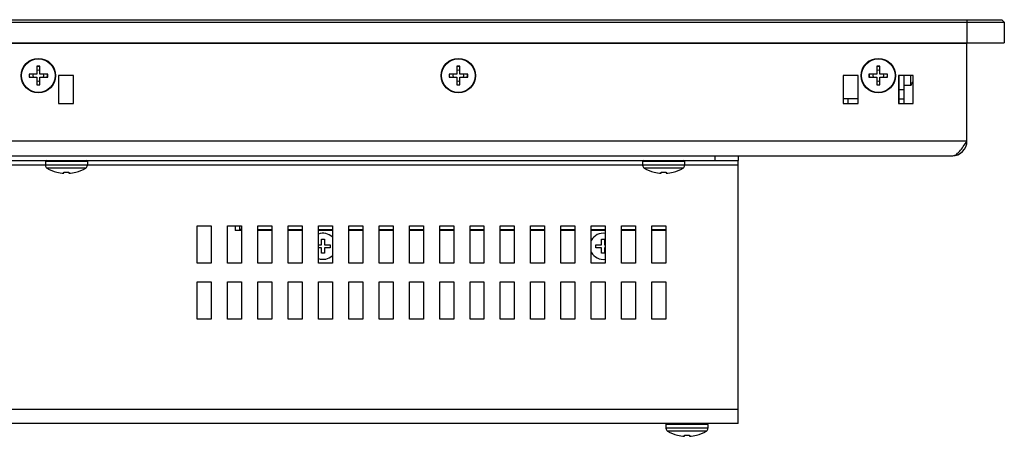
# Model space of a CAD drawing. Header units: millimetres. Extents: x 0 to 1427, y 0 to 1009.
# Tile 2 of 32: x 441 to 652, y 254 to 343. Entities that reach past the tile are written whole.
import ezdxf

# ---------------------------------------------------------------- set-up
doc = ezdxf.new("R2010")
doc.units = ezdxf.units.MM
doc.header["$LTSCALE"] = 65.395
for name, color, linetype in [('COVER-REAR_PPC15_V2-SHAPE', 7, 'CONTINUOUS'), ('FRONT_COVER_PPC17_AL-SHAPE', 7, 'CONTINUOUS'), ('HDR_SUPPORT-SHAPE', 7, 'CONTINUOUS'), ('ISO14582-M3X8-4_8-SHAPE', 7, 'CONTINUOUS'), ('ISO7045-M3X8-4_8-SHAPE', 7, 'CONTINUOUS'), ('LCD-M170ETN01_AUO-SHAPE', 7, 'CONTINUOUS'), ('LCD_BRK_PC17_2BAY-SHAPE', 7, 'CONTINUOUS'), ('REAR_CASE-PCVIEW17_2BAY-V-SHAPE', 7, 'CONTINUOUS'), ('SCREW_M4X8_MUSH_2-SHAPE', 7, 'CONTINUOUS'), ('SEALNG_GASKET-PC17-SHAPE', 7, 'CONTINUOUS')]:
    doc.layers.add(name, color=color, linetype=linetype)

msp = doc.modelspace()

# ---------------------------------------------------------------- linework, layer by layer
at = {"layer": 'COVER-REAR_PPC15_V2-SHAPE', "color": 7, "linetype": 'Continuous'}
for p, q in [((300.728, 313.153), (594.728, 313.153)), ((433.728, 314.153), (592.274, 314.153)), ((589.728, 314.153), (589.728, 313.153)), ((594.728, 314.153), (594.728, 313.153)), ((594.728, 256.753), (594.728, 313.153)), ((446.228, 312.153), (327.728, 312.153)), ((574.228, 312.153), (455.228, 312.153)), ((594.728, 312.153), (583.228, 312.153)), ((478.728, 299.153), (481.728, 299.153)), ((478.728, 291.153), (478.728, 299.153)), ((481.728, 299.153), (481.728, 291.153)), ((485.228, 299.153), (488.228, 299.153)), ((485.228, 291.153), (485.228, 299.153)), ((488.228, 299.153), (488.228, 291.153)), ((491.728, 299.153), (494.728, 299.153)), ((491.728, 291.153), (491.728, 299.153)), ((494.728, 299.153), (494.728, 291.153)), ((498.228, 299.153), (501.228, 299.153)), ((498.228, 291.153), (498.228, 299.153)), ((501.228, 299.153), (501.228, 291.153)), ((504.728, 299.153), (507.728, 299.153)), ((504.728, 291.153), (504.728, 299.153)), ((507.728, 299.153), (507.728, 291.153)), ((511.228, 299.153), (514.228, 299.153)), ((511.228, 291.153), (511.228, 299.153)), ((514.228, 299.153), (514.228, 291.153)), ((517.728, 299.153), (520.728, 299.153)), ((517.728, 291.153), (517.728, 299.153)), ((520.728, 299.153), (520.728, 291.153)), ((524.228, 299.153), (527.228, 299.153)), ((524.228, 291.153), (524.228, 299.153)), ((527.228, 299.153), (527.228, 291.153)), ((530.728, 299.153), (533.728, 299.153)), ((530.728, 291.153), (530.728, 299.153)), ((533.728, 299.153), (533.728, 291.153)), ((537.228, 299.153), (540.228, 299.153)), ((537.228, 291.153), (537.228, 299.153)), ((540.228, 299.153), (540.228, 291.153)), ((543.728, 299.153), (546.728, 299.153)), ((543.728, 291.153), (543.728, 299.153)), ((546.728, 299.153), (546.728, 291.153)), ((550.228, 299.153), (553.228, 299.153)), ((550.228, 291.153), (550.228, 299.153)), ((553.228, 299.153), (553.228, 291.153)), ((556.728, 299.153), (559.728, 299.153)), ((556.728, 291.153), (556.728, 299.153)), ((559.728, 299.153), (559.728, 291.153)), ((563.228, 299.153), (566.228, 299.153)), ((563.228, 291.153), (563.228, 299.153)), ((566.228, 299.153), (566.228, 291.153)), ((569.728, 299.153), (572.728, 299.153)), ((569.728, 291.153), (569.728, 299.153)), ((572.728, 299.153), (572.728, 291.153)), ((576.228, 299.153), (579.228, 299.153)), ((576.228, 291.153), (576.228, 299.153)), ((579.228, 299.153), (579.228, 291.153)), ((481.728, 291.153), (478.728, 291.153)), ((488.228, 291.153), (485.228, 291.153)), ((494.728, 291.153), (491.728, 291.153)), ((501.228, 291.153), (498.228, 291.153)), ((507.728, 291.153), (504.728, 291.153)), ((514.228, 291.153), (511.228, 291.153)), ((520.728, 291.153), (517.728, 291.153)), ((527.228, 291.153), (524.228, 291.153)), ((533.728, 291.153), (530.728, 291.153)), ((540.228, 291.153), (537.228, 291.153)), ((546.728, 291.153), (543.728, 291.153)), ((553.228, 291.153), (550.228, 291.153)), ((559.728, 291.153), (556.728, 291.153)), ((566.228, 291.153), (563.228, 291.153)), ((572.728, 291.153), (569.728, 291.153)), ((579.228, 291.153), (576.228, 291.153)), ((478.728, 287.153), (481.728, 287.153)), ((478.728, 279.153), (478.728, 287.153)), ((481.728, 287.153), (481.728, 279.153)), ((485.228, 287.153), (488.228, 287.153)), ((485.228, 279.153), (485.228, 287.153)), ((488.228, 287.153), (488.228, 279.153)), ((491.728, 287.153), (494.728, 287.153)), ((491.728, 279.153), (491.728, 287.153)), ((494.728, 287.153), (494.728, 279.153)), ((498.228, 287.153), (501.228, 287.153)), ((498.228, 279.153), (498.228, 287.153)), ((501.228, 287.153), (501.228, 279.153)), ((504.728, 287.153), (507.728, 287.153)), ((504.728, 279.153), (504.728, 287.153)), ((507.728, 287.153), (507.728, 279.153)), ((511.228, 287.153), (514.228, 287.153)), ((511.228, 279.153), (511.228, 287.153)), ((514.228, 287.153), (514.228, 279.153)), ((517.728, 287.153), (520.728, 287.153)), ((517.728, 279.153), (517.728, 287.153)), ((520.728, 287.153), (520.728, 279.153)), ((524.228, 287.153), (527.228, 287.153)), ((524.228, 279.153), (524.228, 287.153)), ((527.228, 287.153), (527.228, 279.153)), ((530.728, 287.153), (533.728, 287.153)), ((530.728, 279.153), (530.728, 287.153)), ((533.728, 287.153), (533.728, 279.153)), ((537.228, 287.153), (540.228, 287.153)), ((537.228, 279.153), (537.228, 287.153)), ((540.228, 287.153), (540.228, 279.153)), ((543.728, 287.153), (546.728, 287.153)), ((543.728, 279.153), (543.728, 287.153)), ((546.728, 287.153), (546.728, 279.153)), ((550.228, 287.153), (553.228, 287.153)), ((550.228, 279.153), (550.228, 287.153)), ((553.228, 287.153), (553.228, 279.153)), ((556.728, 287.153), (559.728, 287.153)), ((556.728, 279.153), (556.728, 287.153)), ((559.728, 287.153), (559.728, 279.153)), ((563.228, 287.153), (566.228, 287.153)), ((563.228, 279.153), (563.228, 287.153)), ((566.228, 287.153), (566.228, 279.153)), ((569.728, 287.153), (572.728, 287.153)), ((569.728, 279.153), (569.728, 287.153)), ((572.728, 287.153), (572.728, 279.153)), ((576.228, 287.153), (579.228, 287.153)), ((576.228, 279.153), (576.228, 287.153)), ((579.228, 287.153), (579.228, 279.153)), ((481.728, 279.153), (478.728, 279.153)), ((488.228, 279.153), (485.228, 279.153)), ((494.728, 279.153), (491.728, 279.153)), ((501.228, 279.153), (498.228, 279.153)), ((507.728, 279.153), (504.728, 279.153)), ((514.228, 279.153), (511.228, 279.153)), ((520.728, 279.153), (517.728, 279.153)), ((527.228, 279.153), (524.228, 279.153)), ((533.728, 279.153), (530.728, 279.153)), ((540.228, 279.153), (537.228, 279.153)), ((546.728, 279.153), (543.728, 279.153)), ((553.228, 279.153), (550.228, 279.153)), ((559.728, 279.153), (556.728, 279.153)), ((566.228, 279.153), (563.228, 279.153)), ((572.728, 279.153), (569.728, 279.153)), ((579.228, 279.153), (576.228, 279.153)), ((594.728, 259.753), (300.728, 259.753)), ((594.728, 256.753), (300.728, 256.753))]:
    msp.add_line(p, q, dxfattribs=at)
at = {"layer": 'FRONT_COVER_PPC17_AL-SHAPE', "color": 7, "linetype": 'Continuous'}
for p, q in [((237.728, 342.853), (651.728, 342.853)), ((238.228, 343.353), (651.228, 343.353)), ((643.728, 343.353), (643.728, 338.353)), ((651.228, 343.353), (651.728, 342.853)), ((651.728, 342.853), (651.728, 338.353)), ((237.728, 338.353), (651.728, 338.353))]:
    msp.add_line(p, q, dxfattribs=at)
at = {"layer": 'HDR_SUPPORT-SHAPE', "color": 7, "linetype": 'Continuous'}
for p, q in [((486.928, 299.153), (486.928, 298.153)), ((488.228, 298.153), (486.928, 298.153)), ((487.928, 298.153), (487.928, 299.153)), ((488.228, 298.353), (487.928, 298.353)), ((491.728, 298.353), (494.728, 298.353)), ((494.728, 298.153), (491.728, 298.153)), ((498.228, 298.353), (501.228, 298.353)), ((501.228, 298.153), (498.228, 298.153)), ((504.728, 298.353), (507.728, 298.353)), ((507.728, 298.153), (504.728, 298.153)), ((511.228, 298.353), (514.228, 298.353)), ((514.228, 298.153), (511.228, 298.153)), ((517.728, 298.353), (520.728, 298.353)), ((520.728, 298.153), (517.728, 298.153)), ((524.228, 298.353), (527.228, 298.353)), ((527.228, 298.153), (524.228, 298.153)), ((530.728, 298.353), (533.728, 298.353)), ((533.728, 298.153), (530.728, 298.153)), ((537.228, 298.353), (540.228, 298.353)), ((540.228, 298.153), (537.228, 298.153)), ((543.728, 298.353), (546.728, 298.353)), ((546.728, 298.153), (543.728, 298.153)), ((550.228, 298.353), (553.228, 298.353)), ((553.228, 298.153), (550.228, 298.153)), ((556.728, 298.353), (559.728, 298.353)), ((559.728, 298.153), (556.728, 298.153)), ((563.228, 298.353), (566.228, 298.353)), ((566.228, 298.153), (563.228, 298.153)), ((569.728, 298.353), (572.728, 298.353)), ((572.728, 298.153), (569.728, 298.153)), ((576.228, 298.353), (579.228, 298.353)), ((579.228, 298.153), (576.228, 298.153))]:
    msp.add_line(p, q, dxfattribs=at)
at = {"layer": 'ISO14582-M3X8-4_8-SHAPE', "color": 7, "linetype": 'Continuous'}
for p, q in [((442.728, 331.653), (442.728, 331.053)), ((444.428, 331.653), (442.728, 331.653)), ((444.428, 333.353), (444.428, 331.653)), ((445.028, 333.353), (444.428, 333.353)), ((445.028, 331.653), (445.028, 333.353)), ((446.728, 331.653), (445.028, 331.653)), ((446.728, 331.053), (446.728, 331.653)), ((534.428, 331.653), (532.728, 331.653)), ((532.728, 331.653), (532.728, 331.053)), ((535.028, 333.353), (534.428, 333.353)), ((534.428, 333.353), (534.428, 331.653)), ((535.028, 331.653), (535.028, 333.353)), ((536.728, 331.653), (535.028, 331.653)), ((536.728, 331.053), (536.728, 331.653)), ((624.428, 331.653), (622.728, 331.653)), ((622.728, 331.653), (622.728, 331.053)), ((625.028, 333.353), (624.428, 333.353)), ((624.428, 333.353), (624.428, 331.653)), ((625.028, 331.653), (625.028, 333.353)), ((626.728, 331.653), (625.028, 331.653)), ((626.728, 331.053), (626.728, 331.653)), ((442.728, 331.053), (444.428, 331.053)), ((444.428, 331.053), (444.428, 329.353)), ((444.428, 329.353), (445.028, 329.353)), ((445.028, 329.353), (445.028, 331.053)), ((445.028, 331.053), (446.728, 331.053)), ((532.728, 331.053), (534.428, 331.053)), ((534.428, 331.053), (534.428, 329.353)), ((534.428, 329.353), (535.028, 329.353)), ((535.028, 331.053), (536.728, 331.053)), ((535.028, 329.353), (535.028, 331.053)), ((622.728, 331.053), (624.428, 331.053)), ((624.428, 331.053), (624.428, 329.353)), ((624.428, 329.353), (625.028, 329.353)), ((625.028, 331.053), (626.728, 331.053)), ((625.028, 329.353), (625.028, 331.053))]:
    msp.add_line(p, q, dxfattribs=at)
for centre in [(444.728, 331.353), (534.728, 331.353), (624.728, 331.353)]:
    msp.add_circle(centre, 3.7, dxfattribs=at)
for centre, start, end in [((444.728, 331.353), 171.10413, 188.89587), ((444.728, 331.353), 81.10413, 98.89587), ((444.728, 331.353), 351.10413, 8.89587), ((534.728, 331.353), 171.10413, 188.89587), ((534.728, 331.353), 81.10413, 98.89587), ((534.728, 331.353), 351.10413, 8.89587), ((624.728, 331.353), 171.10413, 188.89587), ((624.728, 331.353), 81.10413, 98.89587), ((624.728, 331.353), 351.10413, 8.89587), ((444.728, 331.353), 261.10413, 278.89587), ((534.728, 331.353), 261.10413, 278.89587), ((624.728, 331.353), 261.10413, 278.89587)]:
    msp.add_arc(centre, 1.94, start, end, dxfattribs=at)
at = {"layer": 'ISO14582-M3X8-4_8-SHAPE', "color": 2, "linetype": 'Continuous'}
for centre, start, end in [((444.728, 331.353), 164.87541, 195), ((444.728, 331.353), 74.87624, 105.12376), ((444.728, 331.353), 344.87593, 15.12459), ((534.728, 331.353), 164.87541, 195), ((534.728, 331.353), 74.87624, 105.12376), ((534.728, 331.353), 344.87593, 15.12459), ((624.728, 331.353), 164.87541, 195), ((624.728, 331.353), 74.87624, 105.12376), ((624.728, 331.353), 344.87593, 15.12459), ((444.728, 331.353), 255, 285.12236), ((534.728, 331.353), 255, 285.12236), ((624.728, 331.353), 255, 285.12236)]:
    msp.add_arc(centre, 1.15, start, end, dxfattribs=at)
at = {"layer": 'ISO7045-M3X8-4_8-SHAPE', "color": 7, "linetype": 'Continuous'}
for p, q in [((631.73, 329.253), (631.73, 331.353)), ((629.178, 330.553), (629.028, 330.553)), ((631.73, 329.253), (630.178, 329.253)), ((505.428, 296.253), (506.028, 296.253)), ((505.428, 295.053), (505.428, 296.253)), ((506.028, 296.253), (506.028, 295.053)), ((565.428, 296.253), (566.028, 296.253)), ((565.428, 295.053), (565.428, 296.253)), ((566.028, 296.253), (566.028, 295.053)), ((504.728, 295.053), (505.428, 295.053)), ((505.428, 294.453), (504.728, 294.453)), ((505.428, 293.253), (505.428, 294.453)), ((506.028, 295.053), (507.228, 295.053)), ((507.228, 294.453), (506.028, 294.453)), ((506.028, 294.453), (506.028, 293.253)), ((507.228, 295.053), (507.228, 294.453)), ((564.228, 295.053), (565.428, 295.053)), ((564.228, 294.453), (564.228, 295.053)), ((565.428, 294.453), (564.228, 294.453)), ((565.428, 293.253), (565.428, 294.453)), ((566.028, 295.053), (566.228, 295.053)), ((566.228, 294.453), (566.028, 294.453)), ((566.028, 294.453), (566.028, 293.253)), ((506.028, 293.253), (505.428, 293.253)), ((566.028, 293.253), (565.428, 293.253))]:
    msp.add_line(p, q, dxfattribs=at)
for centre, radius, start, end in [((627.587, 332.053), 5, 325.9442, 338.22317), ((505.728, 294.753), 2.8, 44.39389, 110.93982), ((565.728, 294.753), 2.8, 79.70646, 153.25333), ((565.728, 294.753), 2.8, 206.74667, 280.29354), ((505.728, 294.753), 2.8, 249.06018, 315.60611)]:
    msp.add_arc(centre, radius, start, end, dxfattribs=at)
at = {"layer": 'LCD-M170ETN01_AUO-SHAPE', "color": 7, "linetype": 'Continuous'}
msp.add_line((618.228, 326.353), (618.228, 325.353), dxfattribs=at)
at = {"layer": 'LCD_BRK_PC17_2BAY-SHAPE', "color": 7, "linetype": 'Continuous'}
for p, q in [((641.428, 338.253), (641.428, 338.353)), ((629.178, 325.353), (629.178, 331.353)), ((630.178, 331.353), (630.178, 325.353)), ((629.178, 328.353), (630.178, 328.353)), ((620.428, 326.353), (617.228, 326.353)), ((629.178, 326.353), (630.178, 326.353))]:
    msp.add_line(p, q, dxfattribs=at)
at = {"layer": 'REAR_CASE-PCVIEW17_2BAY-V-SHAPE', "color": 7, "linetype": 'Continuous'}
for p, q in [((643.728, 338.253), (245.728, 338.253)), ((643.728, 317.353), (643.728, 338.253)), ((449.028, 331.353), (449.028, 325.353)), ((452.228, 331.353), (449.028, 331.353)), ((452.228, 325.353), (452.228, 331.353)), ((620.428, 331.353), (617.228, 331.353)), ((617.228, 331.353), (617.228, 325.353)), ((620.428, 325.353), (620.428, 331.353)), ((632.228, 331.353), (629.028, 331.353)), ((629.028, 331.353), (629.028, 325.353)), ((632.228, 325.353), (632.228, 331.353)), ((449.028, 325.353), (452.228, 325.353)), ((617.228, 325.353), (620.428, 325.353)), ((629.028, 325.353), (632.228, 325.353)), ((245.728, 317.353), (643.728, 317.353)), ((592.274, 314.153), (640.528, 314.153))]:
    msp.add_line(p, q, dxfattribs=at)
for centre in [(444.728, 331.353), (534.728, 331.353), (624.728, 331.353)]:
    msp.add_circle(centre, 3.6, dxfattribs=at)
for centre, radius, start, end in [((444.728, 331.353), 2, 171.45989, 188.54011), ((444.728, 331.353), 2, 95.29412, 98.53243), ((444.728, 331.353), 2, 81.46757, 84.70588), ((444.728, 331.353), 2, 351.45989, 8.54011), ((534.728, 331.353), 2, 171.45989, 188.54011), ((534.728, 331.353), 2, 95.29412, 98.53243), ((534.728, 331.353), 2, 81.46757, 84.70588), ((534.728, 331.353), 2, 351.45989, 8.54011), ((624.728, 331.353), 2, 171.45989, 188.54011), ((624.728, 331.353), 2, 95.29412, 98.53243), ((624.728, 331.353), 2, 81.46757, 84.70588), ((624.728, 331.353), 2, 351.45989, 8.54011), ((444.728, 331.353), 2, 261.46757, 264.70588), ((444.728, 331.353), 2, 275.29412, 278.53243), ((534.728, 331.353), 2, 261.46757, 264.70588), ((534.728, 331.353), 2, 275.29412, 278.53243), ((624.728, 331.353), 2, 261.46757, 264.70588), ((624.728, 331.353), 2, 275.29412, 278.53243), ((640.528, 317.353), 3.2, 270, 0)]:
    msp.add_arc(centre, radius, start, end, dxfattribs=at)
msp.add_open_spline([(640.528, 314.153), (640.663, 314.153), (640.946, 314.199), (641.354, 314.393), (641.754, 314.698), (642.309, 315.263), (642.97, 316.163), (643.467, 316.942), (643.728, 317.353)], degree=3, knots=[0, 0, 0, 0, 0.0864878, 0.180413, 0.2867205, 0.4073049, 0.6873991, 1, 1, 1, 1], dxfattribs=at)
at = {"layer": 'SCREW_M4X8_MUSH_2-SHAPE', "color": 7, "linetype": 'Continuous'}
for p, q in [((446.228, 312.953), (446.228, 312.135)), ((455.228, 312.953), (446.228, 312.953)), ((455.228, 312.953), (455.228, 312.135)), ((583.228, 312.953), (574.228, 312.953)), ((574.228, 312.953), (574.228, 312.135)), ((583.228, 312.953), (583.228, 312.135)), ((455.228, 312.135), (446.228, 312.135)), ((454.893, 311.537), (446.564, 311.537)), ((448.685, 310.633), (448.685, 310.652)), ((450.189, 310.404), (450.185, 310.652)), ((451.272, 310.652), (451.268, 310.404)), ((452.772, 310.652), (452.772, 310.633)), ((583.228, 312.135), (574.228, 312.135)), ((582.893, 311.537), (574.564, 311.537)), ((576.685, 310.633), (576.685, 310.652)), ((578.189, 310.404), (578.185, 310.652)), ((579.272, 310.652), (579.268, 310.404)), ((580.772, 310.652), (580.772, 310.633)), ((588.228, 256.553), (579.228, 256.553)), ((579.228, 256.553), (579.228, 255.735)), ((588.228, 255.735), (579.228, 255.735)), ((588.228, 256.553), (588.228, 255.735)), ((587.893, 255.137), (579.564, 255.137)), ((581.685, 254.233), (581.685, 254.252)), ((583.189, 254.004), (583.185, 254.252)), ((584.272, 254.252), (584.268, 254.004)), ((585.772, 254.252), (585.772, 254.233))]:
    msp.add_line(p, q, dxfattribs=at)
for centre, radius, start, end in [((446.428, 312.953), 0.2, 90, 180), ((455.028, 312.953), 0.2, 0, 90), ((574.428, 312.953), 0.2, 90, 180), ((583.028, 312.953), 0.2, 0, 90), ((446.928, 312.135), 0.7, 180, 238.63099), ((450.728, 318.368), 8, 238.63099, 255.20209), ((450.731, 318.376), 7.991, 255.15965, 266.10878), ((450.728, 318.335), 7.701, 265.95166, 274.04834), ((450.725, 318.376), 7.991, 273.89122, 284.84035), ((450.728, 318.368), 8, 284.79791, 301.36901), ((454.528, 312.135), 0.7, 301.36901, 0), ((574.928, 312.135), 0.7, 180, 238.63099), ((578.728, 318.368), 8, 238.63099, 255.20209), ((578.731, 318.376), 7.991, 255.15965, 266.10878), ((578.728, 318.335), 7.701, 265.95166, 274.04834), ((578.725, 318.376), 7.991, 273.89122, 284.84035), ((578.728, 318.368), 8, 284.79791, 301.36901), ((582.528, 312.135), 0.7, 301.36901, 0), ((579.428, 256.553), 0.2, 90, 180), ((579.928, 255.735), 0.7, 180, 238.63099), ((587.528, 255.735), 0.7, 301.36901, 0), ((588.028, 256.553), 0.2, 0, 90), ((583.728, 261.968), 8, 238.63099, 255.20209), ((583.731, 261.976), 7.991, 255.15965, 266.10878), ((583.728, 261.935), 7.701, 265.95166, 274.04834), ((583.725, 261.976), 7.991, 273.89122, 284.84035), ((583.728, 261.968), 8, 284.79791, 301.36901)]:
    msp.add_arc(centre, radius, start, end, dxfattribs=at)
at = {"layer": 'SEALNG_GASKET-PC17-SHAPE', "color": 7, "linetype": 'Continuous'}
msp.add_line((633.728, 338.353), (633.728, 338.253), dxfattribs=at)

doc.saveas('drawing.dxf')
